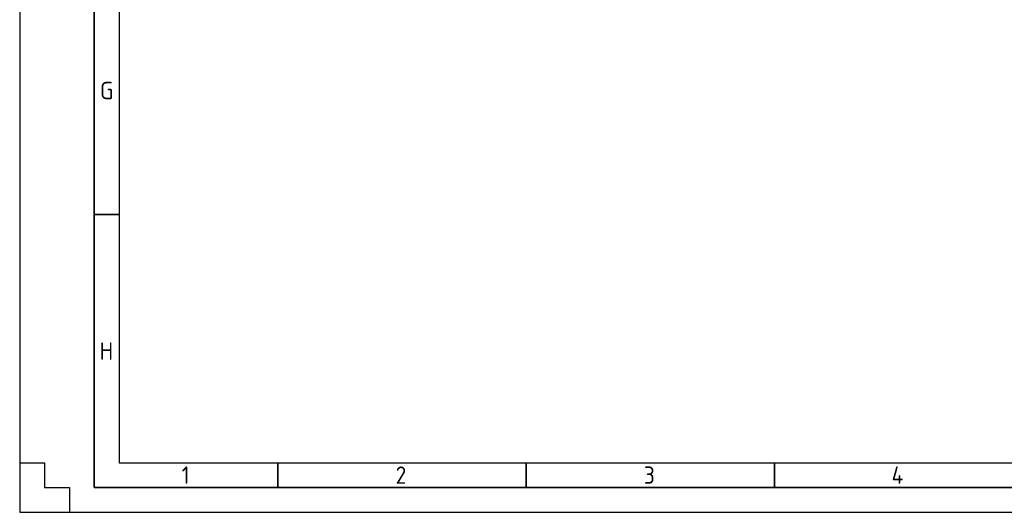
# Model space of a CAD drawing. Header units: millimetres. Extents: x -1662057 to -197461, y -941126 to 63888.
# Tile 65 of 209: x -1628316 to -1601414, y -484921 to -471450. Entities that reach past the tile are written whole.
import ezdxf

# ---------------------------------------------------------------- set-up
doc = ezdxf.new("R2010")
doc.units = ezdxf.units.MM
doc.layers.add('Rasējuma lapa', color=7, linetype='CONTINUOUS')
doc.styles.add('ISO', font='iso')

# ---------------------------------------------------------------- blocks, each defined once
blk = doc.blocks.new('A2_L')
at = {"layer": 'Rasējuma lapa'}
for p, q in [((-594, 420), (-594, 0)), ((-594, 10), (-589, 10)), ((-589, 10), (-589, 5)), ((-589, 5), (-584, 5)), ((-584, 5), (-584, 0)), ((-594, 0), (0, 0))]:
    blk.add_line(p, q, dxfattribs=at)
at = {"layer": 'Rasējuma lapa', "lineweight": 35}
for p, q in [((-579, 415), (-579, 5)), ((-574, 60), (-579, 60)), ((-542, 5), (-542, 10)), ((-492, 5), (-492, 10)), ((-442, 5), (-442, 10)), ((-579, 5), (-5, 5))]:
    blk.add_line(p, q, dxfattribs=at)
at = {"layer": 'Rasējuma lapa', "lineweight": 30}
for p, q in [((-574, 410), (-574, 10)), ((-574, 10), (-10, 10))]:
    blk.add_line(p, q, dxfattribs=at)
at = {"layer": 'Rasējuma lapa', "style": 'ISO'}
for s, p in [('G', (-577.81, 83.25)), ('H', (-577.9, 30.75)), ('1', (-561.38, 5.75)), ('2', (-518.29, 5.75)), ('3', (-468.3, 5.75)), ('4', (-418.4, 5.75))]:
    blk.add_text(s, height=3.5, dxfattribs=at).set_placement(p)
blk = doc.blocks.new('*U1302')
at = {"layer": 'Rasējuma lapa'}
blk.add_blockref('A2_L', (0, 0), dxfattribs=at)

msp = doc.modelspace()

# ---------------------------------------------------------------- block references
at = {"layer": 'Rasējuma lapa', "xscale": 135.6730224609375, "yscale": 135.6730224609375, "zscale": 135.6730224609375}
msp.add_blockref('*U1302', (-1547726.19836, -484920.6175), dxfattribs=at)

doc.saveas('drawing.dxf')
